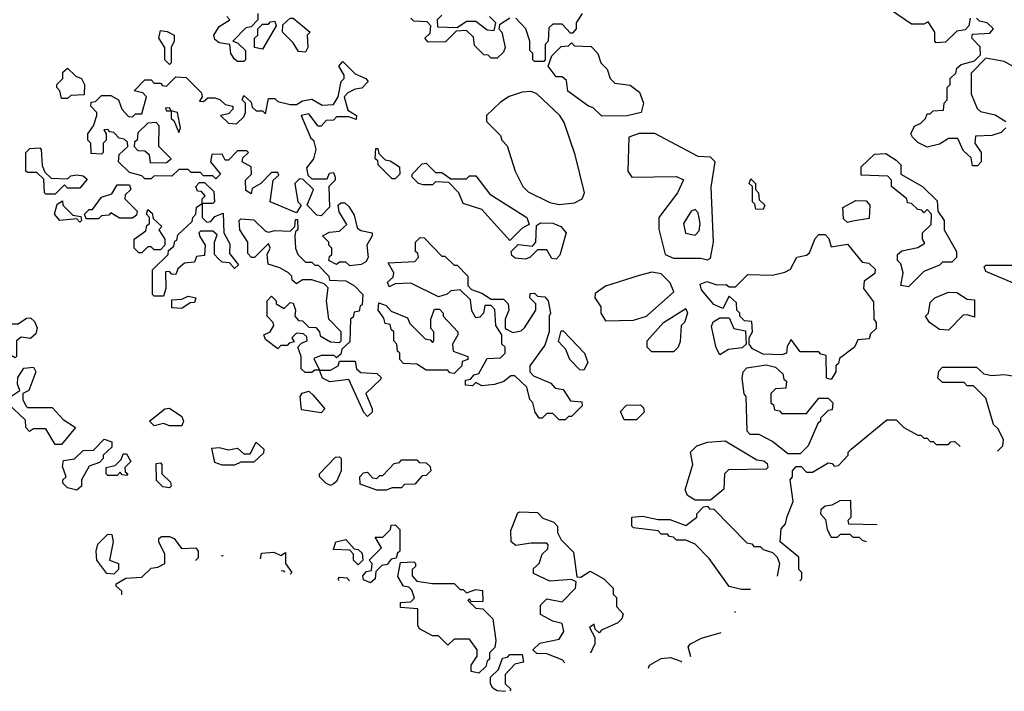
# Model space of a CAD drawing. Extents: x 2769579 to 2883812, y 684207 to 828660.
# Tile 58 of 256: x 2807270 to 2810455, y 686221 to 688395. Entities that reach past the tile are written whole.
import ezdxf

# ---------------------------------------------------------------- set-up
doc = ezdxf.new("R2010")
doc.units = 0

msp = doc.modelspace()

# ---------------------------------------------------------------- linework, layer by layer
at = {"layer": '0CON02XD'}
for points in [[(2808040, 688415), (2808040, 688395), (2808018.3, 688371.7), (2808001.7, 688368.3), (2807960, 688325), (2807975, 688320), (2808000, 688295), (2808000, 688265), (2807995, 688260)], [(2808635, 688410), (2808620, 688395), (2808621.7, 688371.7), (2808685, 688370), (2808715, 688390), (2808745, 688390), (2808781.7, 688361.7), (2808805, 688360), (2808810, 688385), (2808790, 688405)], [(2809090, 688415), (2809070, 688385), (2809070, 688365), (2809058.3, 688351.7), (2809051.7, 688351.7), (2809025, 688380), (2808995, 688380), (2808981.7, 688368.3), (2808980, 688325), (2808970, 688315), (2808970, 688265), (2808965, 688260)], [(2810345, 688400), (2810340, 688375), (2810328.3, 688361.7), (2810301.7, 688358.3), (2810265, 688322.5), (2810235, 688320), (2810230, 688325), (2810230, 688355), (2810208.3, 688388.3), (2810195, 688380), (2810155, 688380), (2810090, 688425)], [(2807995, 688260), (2807975, 688260), (2807965, 688267.5), (2807953.3, 688285), (2807950, 688315), (2807915, 688320), (2807901.2, 688331.2), (2807897.5, 688345), (2807915, 688372.5), (2807950, 688395), (2807940, 688405)], [(2808055, 688300), (2808030, 688305), (2808030, 688335), (2808040, 688345), (2808040, 688365), (2808055, 688380), (2808075, 688380), (2808081.7, 688388.3), (2808095, 688390), (2808100, 688375), (2808055, 688300)], [(2808195, 688290), (2808171.7, 688291.7), (2808155, 688320), (2808120, 688355), (2808121.7, 688378.3), (2808145, 688400), (2808155, 688400), (2808210, 688355), (2808200, 688345), (2808202.5, 688305), (2808195, 688290)], [(2808855, 688400), (2808821.7, 688378.3), (2808820, 688365), (2808830, 688355), (2808840, 688305), (2808835, 688290), (2808815, 688270), (2808795, 688270), (2808785, 688280), (2808771.7, 688281.7), (2808741.7, 688311.7), (2808738.3, 688338.3), (2808715, 688360), (2808681.7, 688358.3), (2808647, 688323), (2808591.7, 688321.7), (2808580, 688335), (2808598.3, 688351.7), (2808600, 688375), (2808588.3, 688388.3), (2808545, 688390), (2808535, 688400)], [(2808965, 688260), (2808935, 688260), (2808930, 688265), (2808930, 688285), (2808920, 688295), (2808920, 688325), (2808907.5, 688365), (2808875, 688400)], [(2810460, 688045), (2810445, 688030), (2810415, 688020), (2810361.7, 688018.3), (2810360, 687995), (2810380, 687965), (2810380, 687935), (2810368.3, 687921.7), (2810351.7, 687921.7), (2810348.3, 687948.3), (2810321.7, 687971.7), (2810305, 688010), (2810275, 688010), (2810245, 687992.5), (2810205, 687982.5), (2810175, 687997.5), (2810157.5, 688015), (2810152.5, 688025), (2810165, 688050), (2810185, 688060), (2810200, 688075), (2810205, 688090), (2810215, 688090), (2810225, 688100), (2810258.3, 688101.7), (2810260, 688125), (2810270, 688135), (2810270, 688175), (2810280, 688185), (2810280, 688205), (2810298.3, 688221.7), (2810301.7, 688238.3), (2810315, 688250), (2810358.3, 688261.7), (2810378.3, 688281.7), (2810377, 688307), (2810350, 688335), (2810351.7, 688348.3), (2810408.3, 688351.7), (2810420, 688365), (2810400, 688385), (2810375, 688390), (2810365, 688400)], [(2807755, 688250), (2807740, 688265), (2807740, 688305), (2807720, 688335), (2807725, 688360), (2807747, 688357), (2807770, 688345), (2807770, 688325), (2807760, 688305), (2807760, 688255), (2807755, 688250)], [(2809153, 688083), (2809125, 688110), (2809110, 688115), (2809043.6, 688163.6), (2809038.3, 688198.3), (2809025, 688210), (2809005, 688210), (2808980, 688245), (2808991.7, 688278.3), (2809021.7, 688308.3), (2809045, 688310), (2809055, 688320), (2809065, 688310), (2809118.3, 688308.3), (2809140, 688285), (2809150, 688255), (2809170, 688235), (2809180, 688205), (2809195, 688190), (2809245, 688182.5), (2809275, 688160), (2809287.5, 688125), (2809280, 688095), (2809235, 688083.3), (2809153, 688083)], [(2808245, 687760), (2808231.7, 687761.7), (2808200, 687795), (2808220, 687845), (2808187.5, 687877.5), (2808175, 687880), (2808160, 687865), (2808170, 687805), (2808180, 687795), (2808165, 687770), (2808080, 687805), (2808090, 687875), (2808108.3, 687891.7), (2808105, 687900), (2808085, 687900), (2808050, 687865), (2808021.7, 687848.3), (2808018.3, 687831.7), (2808001.7, 687841.7), (2808000, 687875), (2808020, 687895), (2808018.3, 687918.3), (2807990, 687935), (2807991.7, 687948.3), (2808010, 687965), (2808005, 687970), (2807975, 687970), (2807945, 687940), (2807935, 687940), (2807925, 687960), (2807891.7, 687958.3), (2807887.5, 687935), (2807920, 687895), (2807905, 687880), (2807895, 687890), (2807865, 687890), (2807855, 687900), (2807825, 687900), (2807815, 687910), (2807785, 687910), (2807761.7, 687888.3), (2807705, 687890), (2807695, 687880), (2807675, 687880), (2807665, 687890), (2807625, 687900), (2807590, 687935), (2807591.7, 687958.3), (2807620, 687985), (2807618.3, 687998.3), (2807608.3, 688008.3), (2807591.7, 688011.7), (2807575, 688030), (2807561.7, 688031.7), (2807555, 688040), (2807541.7, 688038.3), (2807550, 688025), (2807550, 688005), (2807540, 687995), (2807540, 687965), (2807535, 687960), (2807501.7, 687961.7), (2807500, 687995), (2807490, 688005), (2807490, 688025), (2807508.3, 688051.7), (2807520, 688085), (2807520, 688095), (2807500, 688115), (2807501.7, 688128.3), (2807515, 688130), (2807535, 688150), (2807565, 688150), (2807590, 688135), (2807600, 688105), (2807621.7, 688081.7), (2807635, 688080), (2807645, 688090), (2807665, 688090), (2807680, 688145), (2807668.3, 688158.3), (2807640, 688165), (2807675, 688200), (2807695, 688200), (2807705, 688190), (2807725, 688190), (2807731.7, 688181.7), (2807745, 688180), (2807775, 688210), (2807808.3, 688208.3), (2807858.3, 688158.3), (2807860, 688145), (2807851.7, 688131.7), (2807865, 688130), (2807878.3, 688141.7), (2807901.7, 688141.7), (2807917, 688137), (2807935, 688120), (2807960, 688115), (2807960, 688105), (2807945, 688090), (2807920, 688085), (2807945, 688060), (2807971.7, 688058.3), (2807995, 688080), (2808000, 688095), (2808000, 688125), (2807990, 688135), (2807995, 688150), (2808018.3, 688128.3), (2808021.7, 688111.7), (2808035, 688100), (2808055, 688100), (2808065, 688090), (2808075, 688140), (2808095, 688140), (2808105, 688130), (2808145, 688120), (2808165, 688120), (2808185, 688132.5), (2808215, 688137.5), (2808248.3, 688118.3), (2808285, 688120), (2808300, 688145), (2808310, 688195), (2808320, 688205), (2808320, 688215), (2808302.5, 688245), (2808315, 688260), (2808355, 688220), (2808390, 688205), (2808397.5, 688195), (2808377, 688173), (2808355, 688170), (2808331.7, 688158.3), (2808320, 688145), (2808331.7, 688101.7), (2808360, 688085), (2808358.3, 688071.7), (2808335, 688080), (2808295, 688080), (2808285, 688070), (2808261.7, 688068.3), (2808245, 688050), (2808235, 688050), (2808205, 688090), (2808180, 688085), (2808211.7, 688011.7), (2808220, 688005), (2808227.5, 687975), (2808220, 687945), (2808197.5, 687915), (2808201.7, 687891.7), (2808215, 687880), (2808265, 687880), (2808271.7, 687898.3), (2808285, 687900), (2808290, 687885), (2808290, 687875), (2808270, 687855), (2808271.7, 687788.3), (2808245, 687760)], [(2810503, 688233), (2810455, 688260), (2810395, 688270), (2810348.3, 688221.7), (2810347.5, 688155), (2810367, 688107), (2810378.3, 688098.3), (2810425, 688087.5), (2810460, 688065)], [(2807425, 688140), (2807405, 688140), (2807400, 688165), (2807390, 688175), (2807390, 688185), (2807410, 688205), (2807410, 688225), (2807425, 688237.5), (2807451.7, 688211.7), (2807470, 688205), (2807480, 688185), (2807478.3, 688151.7), (2807435, 688150), (2807425, 688140)], [(2809015, 687796.7), (2809065, 687802.5), (2809090, 687815), (2809097.5, 687835), (2809067, 687957), (2809031.7, 688061.7), (2809017.5, 688085), (2808942.5, 688155), (2808925, 688162.5), (2808895, 688160), (2808853.8, 688146.2), (2808825, 688127.5), (2808780, 688085), (2808780, 688065), (2808825, 688020), (2808830, 688005), (2808847, 687987), (2808872.5, 687905), (2808897.5, 687855), (2808915, 687837.5), (2808985, 687803.3), (2809015, 687796.7)], [(2807785, 688030), (2807790, 688045), (2807780, 688095), (2807760, 688100), (2807755, 688110), (2807741.7, 688108.3), (2807745, 688100), (2807760, 688100), (2807760, 688075), (2807768.3, 688068.3), (2807785, 688030)], [(2807691.7, 687931.7), (2807745, 687932.5), (2807760, 687945), (2807720, 687985), (2807721.7, 688051.7), (2807711.7, 688061.7), (2807685, 688060), (2807651.7, 688028.3), (2807650, 688005), (2807641.7, 687998.3), (2807640, 687985), (2807651.7, 687971.7), (2807675, 687970), (2807688.3, 687958.3), (2807691.7, 687931.7)], [(2809495, 687617.5), (2809505, 687622.5), (2809514, 687675), (2809507, 687853), (2809520, 687935), (2809505, 687950), (2809465, 687952.5), (2809325, 688026.7), (2809273.9, 688026.1), (2809240, 688015), (2809237.5, 687905), (2809250, 687885), (2809395, 687887.5), (2809417, 687877), (2809397.5, 687835), (2809337.5, 687755), (2809337, 687717), (2809357.5, 687635), (2809385, 687623.3), (2809473, 687623), (2809495, 687617.5)], [(2807385, 687830), (2807355, 687830), (2807350, 687835), (2807348.3, 687878.3), (2807325, 687900), (2807295, 687900), (2807290, 687905), (2807290, 687965), (2807302.5, 687977.5), (2807335, 687980), (2807340, 687975), (2807342.5, 687922.5), (2807351.7, 687901.7), (2807371.7, 687881.7), (2807425, 687880), (2807435, 687890), (2807455, 687892.5), (2807475, 687890), (2807488.3, 687878.3), (2807465, 687850), (2807425, 687850), (2807415, 687860), (2807385, 687830)], [(2808485, 687880), (2808475, 687880), (2808430, 687925), (2808428.3, 687938.3), (2808420, 687945), (2808421.7, 687978.3), (2808428.3, 687978.3), (2808431.7, 687961.7), (2808451.7, 687941.7), (2808468.3, 687938.3), (2808498.3, 687918.3), (2808500, 687895), (2808485, 687880)], [(2810145, 687530), (2810120, 687535), (2810127.5, 687575), (2810120, 687605), (2810110, 687615), (2810110, 687635), (2810123, 687647), (2810175, 687657.5), (2810198.3, 687671.7), (2810190, 687685), (2810190, 687705), (2810218.3, 687731.7), (2810220, 687765), (2810205, 687780), (2810195, 687770), (2810188.3, 687778.3), (2810175, 687780), (2810155, 687800), (2810141.7, 687801.7), (2810140, 687815), (2810090, 687855), (2810090, 687875), (2810078.3, 687888.3), (2809991.7, 687891.7), (2809991.7, 687918.3), (2810035, 687960), (2810071.7, 687961.7), (2810105, 687940), (2810120, 687925), (2810120, 687895), (2810190, 687855), (2810238.3, 687808.3), (2810240, 687775), (2810260, 687745), (2810260, 687715), (2810300, 687645), (2810300, 687625), (2810285, 687610), (2810255, 687610), (2810245, 687600), (2810195, 687580), (2810145, 687530)], [(2808855, 687680), (2808765, 687780), (2808705, 687800), (2808690, 687835), (2808658.3, 687868.3), (2808615, 687870), (2808605, 687860), (2808575, 687860), (2808560, 687865), (2808540, 687885), (2808540, 687895), (2808571.7, 687928.3), (2808585, 687930), (2808615, 687900), (2808635, 687900), (2808665, 687880), (2808715, 687880), (2808725, 687890), (2808745, 687890), (2808790.7, 687830.7), (2808910, 687755), (2808918.3, 687731.7), (2808895, 687720), (2808855, 687680)], [(2807895, 687800), (2807860, 687800), (2807860, 687815), (2807870, 687825), (2807858.3, 687838.3), (2807845, 687840), (2807840, 687855), (2807851.7, 687868.3), (2807868.3, 687868.3), (2807898.3, 687838.3), (2807900, 687805), (2807895, 687800)], [(2809675, 687780), (2809651.7, 687781.7), (2809648.3, 687798.3), (2809640, 687805), (2809640, 687855), (2809630, 687865), (2809635, 687880), (2809650, 687865), (2809650, 687845), (2809660, 687835), (2809661.7, 687811.7), (2809680, 687795), (2809675, 687780)], [(2807525, 687750), (2807485, 687750), (2807480, 687765), (2807495, 687780), (2807505, 687780), (2807535, 687820), (2807568.3, 687831.7), (2807585, 687860), (2807625, 687860), (2807630, 687845), (2807611.7, 687828.3), (2807610, 687815), (2807650, 687775), (2807648.3, 687761.7), (2807635, 687752.5), (2807592.5, 687752.5), (2807565, 687770), (2807558.3, 687761.7), (2807535, 687760), (2807525, 687750)], [(2807465, 687740), (2807455, 687750), (2807400, 687745), (2807382.5, 687765), (2807391.7, 687798.3), (2807408.3, 687808.3), (2807410, 687795), (2807441.7, 687761.7), (2807468.3, 687758.3), (2807470, 687745), (2807465, 687740)], [(2808338.3, 687598.3), (2808325, 687610), (2808305, 687610), (2808295, 687602.5), (2808270, 687615), (2808271.7, 687628.3), (2808280, 687635), (2808280, 687655), (2808270, 687665), (2808270, 687675), (2808250, 687695), (2808272.5, 687707.5), (2808305, 687710), (2808328.3, 687731.7), (2808303, 687773), (2808300, 687795), (2808308.3, 687801.7), (2808321.7, 687801.7), (2808335, 687790), (2808351.7, 687761.7), (2808361.7, 687721.7), (2808373, 687713), (2808410, 687705), (2808410, 687695), (2808392.5, 687665), (2808397.5, 687625), (2808389.3, 687610.7), (2808375, 687602.5), (2808338.3, 687598.3)], [(2809948.3, 687738.3), (2809935, 687750), (2809933, 687787), (2809975, 687810), (2810008.3, 687808.3), (2810020, 687795), (2810018.3, 687751.7), (2809965, 687742.5), (2809948.3, 687738.3)], [(2807665, 687640), (2807655, 687640), (2807640, 687655), (2807640, 687685), (2807678.3, 687711.7), (2807681.7, 687728.3), (2807690, 687735), (2807690, 687755), (2807680, 687765), (2807685, 687780), (2807698.3, 687768.3), (2807701.7, 687751.7), (2807730, 687725), (2807720, 687715), (2807740, 687685), (2807740, 687665), (2807725, 687650), (2807705, 687650), (2807695, 687660), (2807685, 687660), (2807665, 687640)], [(2807735, 687500), (2807705, 687500), (2807700, 687505), (2807700, 687585), (2807750, 687635), (2807751.7, 687648.3), (2807768.3, 687661.7), (2807771.7, 687678.3), (2807778.3, 687681.7), (2807781.7, 687698.3), (2807828.3, 687741.7), (2807830, 687755), (2807840, 687765), (2807841.7, 687788.3), (2807860, 687800), (2807860, 687755), (2807875, 687740), (2807888.3, 687741.7), (2807901.7, 687758.3), (2807928.3, 687768.3), (2807930, 687705), (2807949.3, 687669.3), (2807948.3, 687638.3), (2807978.3, 687601.7), (2807965, 687590), (2807948.3, 687608.3), (2807925, 687610), (2807911.7, 687621.7), (2807900, 687635), (2807900, 687675), (2807908.3, 687698.3), (2807895, 687710), (2807855, 687710), (2807850, 687705), (2807853, 687693), (2807870, 687665), (2807868.3, 687631.7), (2807841.7, 687628.3), (2807835, 687610), (2807803, 687607), (2807781.7, 687588.3), (2807775, 687570), (2807761.7, 687571.7), (2807755, 687580), (2807741.7, 687578.3), (2807742.5, 687525), (2807735, 687500)], [(2809455, 687697.5), (2809468, 687712), (2809471.2, 687735), (2809465, 687770), (2809455, 687780), (2809442.5, 687775), (2809417.5, 687735), (2809423.6, 687703.6), (2809455, 687697.5)], [(2808215, 687252.5), (2808193, 687253), (2808180, 687265), (2808180, 687305), (2808170, 687335), (2808181.7, 687348.3), (2808200, 687355), (2808198.3, 687368.3), (2808188.3, 687378.3), (2808165, 687380), (2808150, 687365), (2808158.3, 687351.7), (2808141.7, 687348.3), (2808135, 687340), (2808115, 687340), (2808105, 687330), (2808065, 687360), (2808060, 687375), (2808080, 687385), (2808092.5, 687405), (2808090, 687415), (2808070, 687435), (2808070, 687485), (2808085, 687500), (2808100, 687485), (2808100, 687475), (2808125, 687460), (2808145, 687480), (2808155, 687477.5), (2808162.5, 687455), (2808160, 687435), (2808171.7, 687421.7), (2808185, 687420), (2808205, 687400), (2808228.3, 687398.3), (2808240, 687385), (2808241.7, 687371.7), (2808275, 687352.5), (2808305, 687350), (2808310, 687355), (2808310, 687385), (2808270, 687425), (2808262.5, 687485), (2808267.5, 687527.5), (2808255, 687540), (2808215, 687552.5), (2808185, 687552.5), (2808165, 687540), (2808151.7, 687551.7), (2808150, 687565), (2808140, 687575), (2808111.7, 687591.7), (2808073.3, 687603.3), (2808070, 687635), (2808080, 687655), (2808075, 687670), (2808030, 687625), (2808020, 687625), (2808008.3, 687638.3), (2808007.5, 687675), (2807982.5, 687715), (2807980, 687745), (2807985, 687750), (2808027, 687747), (2808065, 687710), (2808075, 687707.5), (2808095, 687712.5), (2808145, 687710), (2808160, 687725), (2808161.7, 687748.3), (2808168.3, 687748.3), (2808170, 687715), (2808161.7, 687708.3), (2808160, 687695), (2808162.5, 687655), (2808170, 687635), (2808195, 687610), (2808215, 687610), (2808225, 687600), (2808235, 687600), (2808270, 687565), (2808271.7, 687551.7), (2808325, 687550), (2808353, 687533), (2808380, 687505), (2808378.3, 687471.7), (2808371.7, 687468.3), (2808368.3, 687451.7), (2808351.7, 687448.3), (2808348.3, 687431.7), (2808340, 687425), (2808338.3, 687351.7), (2808311.7, 687328.3), (2808308.3, 687311.7), (2808295, 687300), (2808287.5, 687307.5), (2808245, 687307.5), (2808221.7, 687298.3), (2808240, 687260), (2808225, 687260), (2808215, 687252.5)], [(2809005, 687620), (2808991.7, 687621.7), (2808975, 687650), (2808945, 687650), (2808920, 687625), (2808905, 687620), (2808873, 687623), (2808861.7, 687631.7), (2808860, 687645), (2808882.5, 687667.5), (2808928.3, 687661.7), (2808940, 687675), (2808941.7, 687728.3), (2808955, 687737.5), (2808995, 687736.7), (2809020, 687725), (2809037.5, 687705), (2809017, 687633), (2809005, 687620)], [(2809035, 687100), (2809015, 687100), (2808995, 687120), (2808975, 687120), (2808960, 687105), (2808950, 687105), (2808937.5, 687125), (2808930, 687155), (2808920, 687165), (2808910, 687205), (2808871.7, 687241.7), (2808858.3, 687241.7), (2808836.1, 687223.9), (2808806.4, 687213.6), (2808765, 687210), (2808745, 687220), (2808735, 687210), (2808711.7, 687211.7), (2808711.7, 687228.3), (2808728.3, 687231.7), (2808740, 687245), (2808755, 687250), (2808781.7, 687298.3), (2808825, 687300), (2808840, 687315), (2808840, 687335), (2808830, 687345), (2808830, 687375), (2808810, 687405), (2808807, 687457), (2808795, 687470), (2808775, 687470), (2808770, 687445), (2808758.3, 687431.7), (2808745, 687430), (2808733, 687453), (2808728.3, 687488.3), (2808695, 687520), (2808665, 687517.5), (2808653.3, 687506.7), (2808625, 687497.5), (2808535, 687542.5), (2808485, 687540), (2808465, 687530), (2808460, 687545), (2808478.3, 687561.7), (2808480, 687575), (2808461.7, 687608.3), (2808548.3, 687611.7), (2808560, 687625), (2808558.3, 687638.3), (2808550, 687645), (2808550, 687675), (2808565, 687690), (2808578.3, 687688.3), (2808635, 687630), (2808645, 687630), (2808675, 687600), (2808685, 687600), (2808720, 687565), (2808720, 687535), (2808731.7, 687521.7), (2808765, 687510), (2808795, 687490), (2808835, 687490), (2808850, 687475), (2808852.5, 687455), (2808840, 687425), (2808840, 687395), (2808865, 687382.5), (2808892.5, 687387.5), (2808903, 687397), (2808940, 687455), (2808940, 687475), (2808920, 687495), (2808921.7, 687508.3), (2808935, 687510), (2808945, 687500), (2808968.3, 687498.3), (2808980, 687485), (2808987.5, 687445), (2808982.5, 687435), (2808982.5, 687385), (2808968.3, 687341.7), (2808920, 687275), (2808920, 687255), (2808931.7, 687241.7), (2808988.3, 687218.3), (2809001.7, 687201.7), (2809028.3, 687198.3), (2809051.7, 687161.7), (2809088.3, 687158.3), (2809090, 687145), (2809055, 687110), (2809045, 687110), (2809035, 687100)], [(2809895, 687230), (2809880, 687235), (2809878.3, 687308.3), (2809861.7, 687311.7), (2809855, 687320), (2809795, 687320), (2809765, 687360), (2809753, 687337), (2809750, 687315), (2809735, 687310), (2809675, 687312.5), (2809640, 687330), (2809630, 687345), (2809630, 687365), (2809640, 687385), (2809638.3, 687418.3), (2809615, 687420), (2809600, 687435), (2809600, 687445), (2809590, 687455), (2809588.3, 687478.3), (2809565, 687500), (2809545, 687460), (2809515, 687472.5), (2809475, 687520), (2809471.7, 687538.3), (2809493, 687547), (2809525, 687536.7), (2809555, 687537.5), (2809565, 687530), (2809585, 687530), (2809625, 687570), (2809705, 687567.5), (2809745, 687577.5), (2809763, 687587), (2809783.6, 687626.4), (2809815, 687632.5), (2809825, 687640), (2809843, 687687), (2809855, 687700), (2809875, 687700), (2809887, 687687), (2809895, 687660), (2809948.3, 687668.3), (2809995, 687610), (2810017, 687607), (2810037, 687587), (2810036.4, 687573.6), (2810001.7, 687548.3), (2810000, 687525), (2810031.7, 687481.7), (2810032.5, 687425), (2810040, 687415), (2810040, 687395), (2810021.7, 687378.3), (2810018.3, 687361.7), (2809981.7, 687358.3), (2809970, 687335), (2809921.7, 687298.3), (2809918.3, 687281.7), (2809910, 687275), (2809910, 687255), (2809895, 687230)], [(2810485, 687542.5), (2810395, 687580), (2810390, 687595), (2810395, 687600), (2810489.3, 687600.7)], [(2809165, 687420), (2809255, 687422.5), (2809297.5, 687435), (2809386.1, 687513.9), (2809373.6, 687543.6), (2809345, 687572.5), (2809315, 687577.5), (2809273.6, 687566.4), (2809165, 687532.5), (2809131.7, 687508.3), (2809130, 687495), (2809150, 687465), (2809150, 687445), (2809165, 687420)], [(2807795, 687460), (2807761.7, 687461.7), (2807761.7, 687488.3), (2807795, 687490), (2807815, 687500), (2807840, 687495), (2807835, 687480), (2807821.7, 687478.3), (2807795, 687460)], [(2810275, 687390), (2810245, 687392.5), (2810212.5, 687415), (2810200, 687435), (2810210, 687445), (2810215, 687480), (2810230, 687495), (2810275, 687512.5), (2810301.7, 687511.7), (2810335, 687490), (2810358.3, 687488.3), (2810358.3, 687431.7), (2810335, 687440), (2810321.7, 687438.3), (2810275, 687390)], [(2808675, 687250), (2808661.7, 687251.7), (2808655, 687260), (2808585, 687260), (2808555, 687280), (2808511.7, 687281.7), (2808500, 687295), (2808500, 687315), (2808491.7, 687321.7), (2808490, 687345), (2808480, 687355), (2808480, 687385), (2808471.7, 687391.7), (2808468.3, 687408.3), (2808451.7, 687411.7), (2808448.3, 687428.3), (2808430, 687455), (2808431.7, 687478.3), (2808455, 687470), (2808471.7, 687451.7), (2808525, 687430), (2808531.7, 687411.7), (2808581.7, 687361.7), (2808598.3, 687358.3), (2808605, 687350), (2808610, 687355), (2808610, 687385), (2808600, 687395), (2808600, 687425), (2808611.7, 687458.3), (2808628.3, 687458.3), (2808640, 687445), (2808640, 687435), (2808687.5, 687385), (2808687.5, 687375), (2808670, 687345), (2808671.7, 687321.7), (2808720, 687305), (2808720, 687295), (2808701.7, 687288.3), (2808700, 687275), (2808675, 687250)], [(2809385, 687320), (2809315, 687320), (2809300, 687335), (2809300, 687355), (2809352.5, 687415), (2809425, 687460), (2809430, 687445), (2809420, 687415), (2809410, 687405), (2809407, 687353), (2809400, 687335), (2809385, 687320)], [(2807255, 687300), (2807230, 687315), (2807233, 687387), (2807245, 687410), (2807265, 687410), (2807291.7, 687428.3), (2807305, 687430), (2807318.3, 687418.3), (2807327, 687397), (2807321.7, 687378.3), (2807305, 687362.5), (2807275, 687367.5), (2807260, 687355), (2807260, 687305), (2807255, 687300)], [(2809535, 687310), (2809523, 687333), (2809508.3, 687401.7), (2809513.6, 687416.4), (2809535, 687430), (2809565, 687430), (2809580, 687395), (2809618.3, 687388.3), (2809620, 687345), (2809607, 687333), (2809563, 687327), (2809535, 687310)], [(2809095, 687260), (2809081.7, 687261.7), (2809050, 687295), (2809037, 687327), (2809013, 687353), (2809021.7, 687388.3), (2809028.3, 687388.3), (2809097.5, 687315), (2809107.5, 687285), (2809095, 687260)], [(2807405, 687020), (2807385, 687020), (2807355, 687070), (2807315, 687070), (2807301.7, 687061.7), (2807290, 687075), (2807288.3, 687098.3), (2807230, 687155), (2807231.7, 687168.3), (2807270, 687195), (2807262.5, 687215), (2807263.6, 687236.4), (2807283, 687267), (2807315, 687270), (2807322.5, 687255), (2807300, 687195), (2807280, 687185), (2807280, 687165), (2807290, 687145), (2807295, 687140), (2807375, 687140), (2807410.7, 687100.7), (2807450, 687075), (2807405, 687020)], [(2808395, 687110), (2808383, 687123), (2808335, 687230), (2808273, 687223), (2808250, 687235), (2808240, 687260), (2808275, 687260), (2808300, 687275), (2808305, 687290), (2808355, 687290), (2808360, 687265), (2808373, 687253), (2808425, 687250), (2808438.3, 687238.3), (2808438.3, 687231.7), (2808390, 687185), (2808410, 687135), (2808410, 687125), (2808395, 687110)], [(2809795, 686990), (2809755, 686990), (2809705, 687030), (2809661.7, 687051.7), (2809632.5, 687052.5), (2809623, 687063), (2809620, 687175), (2809613.6, 687183.6), (2809607.5, 687235), (2809610, 687255), (2809621.7, 687268.3), (2809685, 687277.5), (2809715, 687270), (2809738.3, 687248.3), (2809741.7, 687231.7), (2809750, 687225), (2809748.3, 687201.7), (2809715, 687200), (2809700, 687185), (2809700, 687155), (2809708.3, 687148.3), (2809711.7, 687131.7), (2809728.3, 687128.3), (2809735, 687120), (2809815, 687120), (2809855, 687170), (2809885, 687170), (2809900, 687155), (2809898.3, 687131.7), (2809885, 687130), (2809860, 687105), (2809860, 687095), (2809851.7, 687088.3), (2809820, 687015), (2809795, 686990)], [(2810432.8, 686999.2), (2810435.1, 687000.1), (2810450, 687015), (2810452.5, 687035), (2810435, 687070), (2810420, 687085), (2810395, 687170), (2810355, 687210), (2810335, 687210), (2810325, 687220), (2810255, 687220), (2810240, 687235), (2810243, 687257), (2810255, 687270), (2810365, 687270), (2810388.3, 687248.3), (2810415, 687243.3), (2810455, 687246.7), (2810517, 687237)], [(2808245, 687122.5), (2808181.7, 687131.7), (2808177.5, 687175), (2808183.6, 687186.4), (2808205, 687192.5), (2808219.3, 687179.3), (2808257.5, 687135), (2808245, 687122.5)], [(2807795, 687080), (2807755, 687080), (2807735, 687087.5), (2807705, 687080), (2807690, 687095), (2807740, 687135), (2807755, 687137.5), (2807795, 687110), (2807800, 687095), (2807795, 687080)], [(2809265, 687100), (2809225, 687100), (2809213, 687127), (2809233, 687147), (2809278.3, 687148.3), (2809288.3, 687138.3), (2809290, 687125), (2809265, 687100)], [(2809794.1, 686578.3), (2809800, 686585), (2809800, 686605), (2809790, 686615), (2809790, 686655), (2809730, 686705), (2809733, 686747), (2809747, 686763), (2809753, 686787), (2809772.5, 686835), (2809762.5, 686905), (2809770, 686915), (2809770, 686935), (2809781.7, 686948.3), (2809798.3, 686948.3), (2809815, 686930), (2809835, 686930), (2809885, 686960), (2809898.3, 686958.3), (2809905, 686950), (2809918.3, 686951.7), (2809950, 686985), (2809950, 686995), (2809960, 687005), (2810075, 687100), (2810105, 687100), (2810130, 687075), (2810175, 687050), (2810185, 687050), (2810195, 687040), (2810205, 687040), (2810215, 687030), (2810225, 687030), (2810235, 687020), (2810275, 687020), (2810281.7, 687028.3), (2810295, 687030), (2810311.9, 687013.1)], [(2807455, 686872.5), (2807425, 686880), (2807410, 686895), (2807410, 686905), (2807420, 686915), (2807408.3, 686948.3), (2807411.7, 686968.3), (2807447, 686973), (2807475, 687000), (2807508.3, 687001.7), (2807543, 687037), (2807568.3, 687028.3), (2807568.3, 687011.7), (2807540, 686985), (2807540, 686975), (2807528.3, 686961.7), (2807495, 686950), (2807470, 686905), (2807470, 686885), (2807455, 686872.5)], [(2807925, 686952.5), (2807901.7, 686961.7), (2807891.7, 687008.3), (2807915, 687010), (2807945, 687002.5), (2807975, 687007.5), (2807995, 686990), (2808015, 686990), (2808035, 687027.5), (2808060, 687005), (2808058.3, 686991.7), (2808027, 686963), (2807985, 686962.5), (2807965, 686953.3), (2807925, 686952.5)], [(2809505, 686840), (2809455, 686840), (2809430, 686855), (2809423, 686873), (2809447.5, 686955), (2809440, 686995), (2809460, 687015), (2809495, 687027.5), (2809551.7, 687031.7), (2809655, 686970), (2809677, 686967), (2809688.3, 686958.3), (2809690, 686945), (2809685, 686940), (2809562.5, 686937.5), (2809550, 686925), (2809547.5, 686875), (2809505, 686840)], [(2807615, 686920), (2807601.7, 686921.7), (2807595, 686930), (2807585, 686920), (2807555, 686920), (2807550, 686925), (2807550, 686945), (2807578.3, 686951.7), (2807598.3, 686971.7), (2807605, 686990), (2807615, 686990), (2807630, 686965), (2807610, 686945), (2807611.7, 686931.7), (2807620, 686925), (2807615, 686920)], [(2808275, 686887.5), (2808260, 686895), (2808240, 686915), (2808240, 686925), (2808291.7, 686978.3), (2808305, 686980), (2808310, 686975), (2808310, 686935), (2808295, 686900), (2808285, 686892.5), (2808275, 686887.5)], [(2807755, 686880), (2807733, 686883), (2807713, 686903), (2807711.7, 686958.3), (2807725, 686960), (2807730, 686955), (2807730, 686925), (2807758.3, 686898.3), (2807760, 686885), (2807755, 686880)], [(2808455, 686872.5), (2808425, 686872.5), (2808371.7, 686891.7), (2808370, 686915), (2808381.7, 686928.3), (2808395, 686930), (2808411.7, 686911.7), (2808425, 686910), (2808435, 686920), (2808445, 686920), (2808481.7, 686958.3), (2808498.3, 686961.7), (2808505, 686970), (2808555, 686970), (2808561.7, 686961.7), (2808585, 686960), (2808598.3, 686948.3), (2808600, 686935), (2808585, 686920), (2808571.7, 686918.3), (2808548.3, 686891.7), (2808515, 686890), (2808505, 686880), (2808475, 686880), (2808455, 686872.5)], [(2809633.9, 686550), (2809605, 686550), (2809565, 686560), (2809500.5, 686650.4), (2809455, 686697.5), (2809425, 686710), (2809395, 686710), (2809385, 686720), (2809371.7, 686721.7), (2809365, 686730), (2809345, 686730), (2809335, 686740), (2809255, 686750), (2809250, 686755), (2809250, 686785), (2809285, 686787.5), (2809335, 686777.5), (2809373, 686777), (2809425, 686757.5), (2809460, 686785), (2809460, 686795), (2809481.7, 686818.3), (2809495, 686820), (2809501.7, 686811.7), (2809515, 686810), (2809621.7, 686701.7), (2809638.3, 686698.3), (2809645, 686690), (2809665, 686690), (2809675, 686680), (2809705, 686670), (2809720, 686655), (2809727.5, 686635), (2809719.9, 686594.1)], [(2810043.5, 686760.2), (2809951.7, 686761.7), (2809950, 686775), (2809960, 686785), (2809958.3, 686838.3), (2809923, 686837), (2809897, 686823), (2809875, 686820), (2809861.7, 686808.3), (2809860, 686795), (2809877, 686777), (2809882.5, 686745), (2809895, 686720), (2809915, 686720), (2809925, 686730), (2809955, 686730), (2809965, 686720), (2809985, 686720), (2809995, 686710), (2810008.3, 686705.3)], [(2809033.9, 686312.7), (2809025, 686322.5), (2808975, 686342.5), (2808943, 686343), (2808930, 686355), (2808953, 686377), (2809015, 686390), (2809030, 686415), (2809025, 686440), (2808995, 686447.5), (2808955, 686470), (2808955, 686500), (2808975, 686520), (2809025, 686510), (2809067.5, 686555), (2809070, 686575), (2809055, 686582.5), (2808985, 686577.5), (2808931.7, 686601.7), (2808931.7, 686618.3), (2808950, 686635), (2808960, 686665), (2808978.3, 686681.7), (2808980, 686695), (2808975, 686700), (2808925, 686700), (2808875, 686692.5), (2808860, 686705), (2808858.3, 686741.7), (2808881.7, 686798.3), (2808888.3, 686801.7), (2808945, 686800), (2808961.7, 686781.7), (2808998.3, 686768.3), (2809010, 686755), (2809010, 686735), (2809021.7, 686711.7), (2809061.7, 686671.7), (2809071.7, 686591.7), (2809085, 686590), (2809115, 686610), (2809160, 686585), (2809190, 686555), (2809190, 686535), (2809200, 686525), (2809200, 686495), (2809221.7, 686471.7), (2809217.5, 686455), (2809205, 686442.5), (2809151.7, 686418.3), (2809145, 686410), (2809131.7, 686421.7), (2809128.3, 686438.3), (2809113, 686427), (2809130, 686395), (2809130, 686375), (2809116.8, 686344.2)], [(2808405, 686572.5), (2808381.7, 686581.7), (2808380, 686595), (2808391.7, 686608.3), (2808408.3, 686611.7), (2808410, 686635), (2808400, 686645), (2808440, 686685), (2808420, 686720), (2808445, 686720), (2808470, 686745), (2808471.7, 686758.3), (2808485, 686760), (2808500, 686745), (2808500, 686675), (2808491.7, 686668.3), (2808488.3, 686651.7), (2808471.7, 686648.3), (2808458.3, 686631.7), (2808441.7, 686628.3), (2808421.7, 686608.3), (2808420, 686585), (2808405, 686572.5)], [(2807575, 686600), (2807551.7, 686601.7), (2807520, 686645), (2807517.5, 686675), (2807523, 686697), (2807555, 686730), (2807568.3, 686728.3), (2807572.5, 686705), (2807560, 686645), (2807590, 686635), (2807590, 686615), (2807575, 686600)], [(2807600.6, 686533.3), (2807600, 686545), (2807581.7, 686561.7), (2807581.7, 686568.3), (2807613, 686587), (2807665, 686590), (2807695, 686620), (2807717, 686623), (2807740, 686635), (2807740, 686665), (2807720, 686705), (2807720, 686715), (2807728.3, 686721.7), (2807755, 686722.5), (2807770, 686715), (2807793, 686683), (2807840, 686685), (2807847.5, 686675), (2807847, 686653), (2807838.9, 686644.4)], [(2808365, 686630), (2808350, 686645), (2808350, 686665), (2808338.3, 686678.3), (2808285, 686680), (2808292.5, 686705), (2808325, 686712.5), (2808351.7, 686681.7), (2808365, 686680), (2808378.3, 686668.3), (2808380, 686645), (2808365, 686630)], [(2807923.3, 686658.3), (2807925, 686660), (2807927.9, 686659)], [(2808049.3, 686649.6), (2808051.7, 686668.3), (2808091.7, 686671.7), (2808115, 686660), (2808130, 686670), (2808130, 686635), (2808150, 686605), (2808145.1, 686600.1)], [(2808755, 686280), (2808730, 686285), (2808730, 686305), (2808750, 686335), (2808750, 686355), (2808725, 686390), (2808675, 686390), (2808655, 686370), (2808625, 686400), (2808605, 686400), (2808563.6, 686423.6), (2808557.5, 686435), (2808558.3, 686488.3), (2808501.7, 686491.7), (2808501.7, 686508.3), (2808535, 686510), (2808547.5, 686522.5), (2808538.3, 686548.3), (2808528.3, 686558.3), (2808511.7, 686561.7), (2808493, 686593), (2808501.7, 686638.3), (2808545, 686640), (2808550, 686635), (2808550, 686625), (2808540, 686615), (2808540, 686595), (2808555, 686577.5), (2808605, 686570), (2808675, 686570), (2808695, 686550), (2808705, 686550), (2808715, 686540), (2808745, 686550), (2808766.7, 686546.7), (2808768.3, 686511.7), (2808730, 686510), (2808725, 686520), (2808720, 686515), (2808745, 686490), (2808768.3, 686488.3), (2808800, 686455), (2808810, 686385), (2808807, 686363), (2808790, 686345), (2808790, 686325), (2808781.7, 686318.3), (2808778.3, 686301.7), (2808755, 686280)], [(2808128, 686606.2), (2808125, 686610), (2808115.3, 686610.7)], [(2808303.2, 686578.7), (2808300, 686585), (2808305, 686590), (2808328.3, 686588.3), (2808336.8, 686578.7)], [(2809583.4, 686476.3), (2809585.6, 686479.6)], [(2809441.5, 686332.4), (2809432.5, 686365), (2809440, 686375), (2809475, 686392.5), (2809538.9, 686411.4)], [(2808841.6, 686220.8), (2808815, 686222.5), (2808800.7, 686230.7), (2808792.5, 686245), (2808793, 686267), (2808818.3, 686291.7), (2808831.7, 686328.3), (2808848.3, 686331.7), (2808855, 686340), (2808895, 686340), (2808900, 686315), (2808871.7, 686308.3), (2808840, 686275), (2808840, 686245), (2808858.3, 686228.3), (2808855.8, 686221.9)], [(2809304.1, 686295.9), (2809307.5, 686305), (2809345, 686327.5), (2809375, 686330), (2809408.3, 686318.3), (2809411.6, 686315)]]:
    msp.add_lwpolyline(points, dxfattribs=at)

doc.saveas('drawing.dxf')
